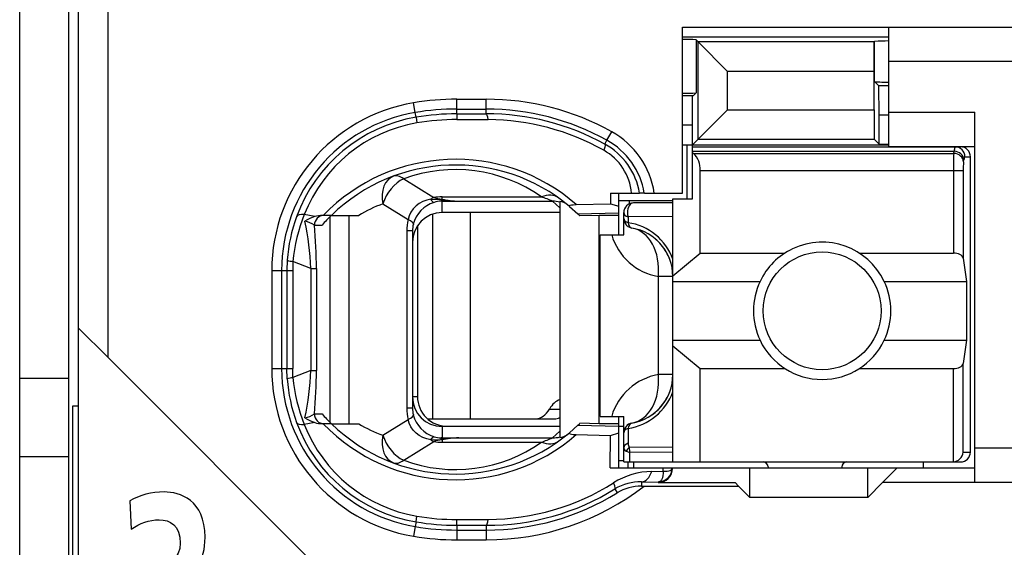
# Model space of a CAD drawing. Extents: x 0 to 188, y 0 to 176.
# Tile 9 of 33: x 0 to 10.02, y 66.43 to 71.81. Entities that reach past the tile are written whole.
import ezdxf

# ---------------------------------------------------------------- set-up
doc = ezdxf.new("R2010")
doc.units = 0
doc.header["$LTSCALE"] = 11.47995
doc.header["$MEASUREMENT"] = 0
doc.layers.get('0').update_dxf_attribs({"linetype": 'CONTINUOUS'})

msp = doc.modelspace()

# ---------------------------------------------------------------- linework, layer by layer
at = {"color": 7, "linetype": 'CONTINUOUS'}
for p, q in [((0.4998, 20.408), (0.4998, 140.8067)), ((-0.0001, 62.3583), (-0.0001, 97.3584)), ((0.5997, 58.2579), (0.5997, 75.0583)), ((0.8998, 68.3672), (0.8998, 75.0583)), ((6.7499, 70.0429), (6.7499, 71.733)), ((6.7499, 71.733), (11.7997, 71.733)), ((8.8496, 70.5183), (8.8496, 71.733)), ((6.7499, 71.6331), (8.8496, 71.6331)), ((6.8863, 71.6035), (6.8863, 71.0633)), ((6.8863, 71.6035), (6.907, 71.5821)), ((6.907, 70.5906), (6.907, 71.5821)), ((6.907, 71.5821), (7.2074, 71.2824)), ((8.7008, 71.5821), (6.907, 71.5821)), ((8.7005, 71.2824), (8.7008, 71.5821)), ((8.7008, 71.5821), (8.7046, 71.5863)), ((8.7046, 71.1784), (8.7046, 71.5863)), ((11.7997, 71.383), (8.8496, 71.383)), ((7.2074, 70.8911), (7.2074, 71.2824)), ((8.7005, 71.2824), (7.2074, 71.2824)), ((8.7005, 70.8911), (8.7005, 71.2824)), ((8.7484, 71.1343), (8.7046, 71.1784)), ((8.7497, 70.8346), (8.7484, 71.1343)), ((8.8496, 71.1343), (8.7484, 71.1343)), ((4.4499, 70.8497), (4.4499, 70.9985)), ((4.4499, 70.9985), (4.7497, 70.9985)), ((4.7497, 70.8504), (4.7497, 70.9985)), ((6.8563, 71.033), (6.7499, 71.033)), ((6.8498, 70.7333), (6.8512, 71.033)), ((6.8563, 71.033), (6.8863, 71.0633)), ((4.0276, 70.8635), (4.011, 70.962)), ((4.4499, 70.8986), (4.7497, 70.8986)), ((6.8498, 70.5335), (7.2074, 70.8911)), ((7.2074, 70.8911), (8.7005, 70.8911)), ((8.7005, 70.8911), (8.7008, 70.5906)), ((4.0358, 70.8153), (4.0276, 70.8635)), ((4.0358, 70.8146), (4.0448, 70.7574)), ((4.4499, 70.8497), (4.7497, 70.8504)), ((4.4499, 70.8497), (4.4506, 70.7912)), ((4.4506, 70.7912), (4.7703, 70.7905)), ((8.7497, 70.5417), (8.7497, 70.8346)), ((8.8496, 70.8346), (8.7497, 70.8346)), ((8.8496, 70.8683), (9.7247, 70.8683)), ((9.7247, 67.0932), (9.7247, 70.8683)), ((6.8498, 70.7333), (6.7499, 70.7333)), ((6.8498, 69.9829), (6.8498, 70.7333)), ((5.9571, 70.541), (5.9788, 70.5803)), ((5.9788, 70.5803), (6.0274, 70.6678)), ((6.907, 70.5906), (8.7008, 70.5906)), ((8.7497, 70.5417), (8.7008, 70.5906)), ((6.7499, 70.5335), (8.8496, 70.5335)), ((6.7946, 69.9829), (6.7946, 70.5335)), ((6.8498, 70.5135), (9.5797, 70.5135)), ((8.7497, 70.5417), (8.8496, 70.5417)), ((8.8496, 70.5183), (9.7247, 70.5183)), ((6.8498, 70.4687), (9.5139, 70.4687)), ((6.8598, 70.4466), (6.8498, 70.4549)), ((6.8598, 70.4466), (9.5104, 70.4466)), ((9.5104, 70.4466), (9.5139, 70.4687)), ((9.61, 70.3598), (9.6134, 70.3826)), ((9.6234, 70.4129), (9.6799, 70.4129)), ((9.6799, 67.4032), (9.6799, 70.4129)), ((3.9097, 70.1876), (4.2153, 69.9967)), ((6.9297, 69.4317), (6.9297, 70.2737)), ((6.9297, 70.2737), (9.6055, 70.2737)), ((9.5059, 70.2737), (9.5059, 69.4317)), ((9.6055, 70.2737), (9.6055, 69.3793)), ((4.1846, 69.9809), (4.1437, 69.9712)), ((4.1846, 69.9809), (4.2908, 69.976)), ((4.2908, 69.976), (4.2997, 69.9795)), ((4.2908, 69.976), (4.2908, 69.9609)), ((4.3049, 69.974), (4.2908, 69.976)), ((4.2997, 69.9795), (4.2997, 70.0036)), ((4.2997, 70.0036), (5.3119, 70.0036)), ((4.3049, 69.974), (4.3001, 69.9609)), ((6.0137, 70.0429), (6.0147, 69.934)), ((6.0137, 70.0429), (6.3116, 70.0429)), ((6.0998, 69.6184), (6.0998, 70.0429)), ((6.3124, 70.0429), (6.3134, 70.0429)), ((6.3595, 70.0429), (6.3137, 70.0429)), ((6.3599, 70.0429), (6.7499, 70.0429)), ((6.65, 67.3033), (6.65, 69.9829)), ((6.65, 69.9829), (6.8498, 69.9829)), ((3.6975, 69.9333), (3.9548, 69.7728)), ((4.0065, 69.8816), (3.9835, 69.8479)), ((4.0351, 69.9113), (4.0065, 69.8816)), ((4.0682, 69.9361), (4.0351, 69.9113)), ((4.1047, 69.9561), (4.0682, 69.9361)), ((4.1437, 69.9712), (4.1047, 69.9561)), ((4.2997, 69.9609), (4.2908, 69.9609)), ((4.2997, 69.8431), (4.2997, 69.9609)), ((4.2997, 69.9609), (4.4695, 69.9595)), ((4.4695, 69.9595), (5.4252, 69.9595)), ((5.4996, 69.8906), (5.4252, 69.9595)), ((5.4996, 69.9574), (5.4996, 67.5514)), ((5.5985, 69.9071), (5.6833, 69.8314)), ((5.6667, 69.9257), (6.0147, 69.934)), ((6.0147, 69.934), (6.0998, 69.9092)), ((6.0991, 69.9685), (6.65, 69.9685)), ((6.2042, 69.9685), (6.2042, 69.9319)), ((6.65, 69.943), (6.2496, 69.943)), ((3.004, 69.8031), (2.8979, 69.8238)), ((3.1735, 69.8155), (3.0805, 69.8155)), ((3.1614, 67.705), (3.1614, 69.8038)), ((3.1739, 69.8155), (3.4515, 69.8155)), ((3.3558, 67.6933), (3.3558, 69.8155)), ((3.9659, 69.8114), (3.9548, 69.7728)), ((3.9835, 69.8479), (3.9659, 69.8114)), ((4.2032, 69.8272), (4.2032, 67.7429)), ((5.4996, 69.8431), (4.2997, 69.8431)), ((4.585, 69.8431), (4.585, 67.7429)), ((5.6833, 69.8314), (6.0998, 69.8403)), ((5.6833, 69.8314), (5.6998, 69.8155)), ((5.7001, 69.8155), (5.7043, 69.8114)), ((5.8996, 69.8155), (5.7043, 69.8114)), ((5.8996, 67.6933), (5.8996, 69.8155)), ((6.0998, 69.8155), (5.8996, 69.8155)), ((6.1497, 69.6184), (6.1497, 69.8431)), ((6.1945, 69.799), (6.1938, 69.7418)), ((6.65, 69.8052), (6.1945, 69.799)), ((3.0002, 69.7156), (3.0784, 69.7156)), ((4.0496, 69.7087), (4.0496, 67.9682)), ((3.9411, 69.657), (3.9411, 67.8518)), ((3.9996, 69.657), (3.9411, 69.657)), ((3.9996, 69.657), (3.9996, 67.8518)), ((5.9099, 67.7684), (5.9099, 69.6184)), ((5.9099, 69.6184), (6.1497, 69.6184)), ((6.65, 69.2009), (6.9297, 69.4317)), ((6.9297, 69.4317), (7.7917, 69.4317)), ((8.5479, 69.4317), (9.5059, 69.4317)), ((9.6055, 69.3793), (9.6413, 69.143)), ((2.7246, 69.3594), (2.7208, 69.2533)), ((2.7825, 69.3463), (2.7794, 69.2533)), ((2.9654, 69.2739), (2.7825, 69.3463)), ((2.9654, 69.2739), (2.9654, 68.2349)), ((2.9654, 69.2739), (3.0209, 69.2739)), ((3.0209, 69.2739), (3.0209, 68.2349)), ((2.5665, 69.2533), (2.5665, 68.2556)), ((2.5665, 69.2533), (2.7794, 69.2533)), ((2.6667, 69.2533), (2.6667, 68.2556)), ((2.7208, 69.2533), (2.7208, 68.2556)), ((2.7794, 69.2533), (2.7794, 68.2556)), ((6.5032, 68.1929), (6.5032, 69.1933)), ((6.65, 69.1933), (6.5032, 69.1933)), ((6.65, 69.143), (7.5378, 69.143)), ((8.8018, 69.143), (9.6413, 69.143)), ((9.6413, 69.143), (9.6413, 68.5429)), ((0.6, 68.6662), (0.8998, 68.3672)), ((6.65, 68.5429), (7.5378, 68.5429)), ((6.65, 68.4857), (6.9297, 68.2542)), ((8.8018, 68.5429), (9.6413, 68.5429)), ((9.6413, 68.5429), (9.6055, 68.3072)), ((3.1997, 66.0666), (0.8998, 68.3672)), ((9.6055, 67.4032), (9.6055, 68.3072)), ((2.5665, 68.2556), (2.7794, 68.2556)), ((2.7246, 68.1495), (2.7208, 68.2556)), ((2.7825, 68.1626), (2.7794, 68.2556)), ((2.9654, 68.2349), (2.7825, 68.1626)), ((2.9654, 68.2349), (3.0209, 68.2349)), ((6.65, 68.1929), (6.5032, 68.1929)), ((6.9297, 67.3033), (6.9297, 68.2542)), ((6.9297, 68.2542), (7.7917, 68.2542)), ((8.5479, 68.2542), (9.5059, 68.2542)), ((9.5059, 67.3033), (9.5059, 68.2542)), ((-0.0001, 68.1584), (0.4998, 68.1584)), ((0.5401, 65.4416), (0.5401, 67.8745)), ((0.5401, 67.8745), (0.5997, 67.8745)), ((4.0496, 67.9682), (3.9996, 67.9682)), ((3.0002, 67.7932), (3.0784, 67.7932)), ((3.9996, 67.8518), (3.9411, 67.8518)), ((5.3939, 67.8428), (5.4996, 67.8428)), ((5.9099, 67.7684), (6.1497, 67.7684)), ((6.0998, 67.2434), (6.0998, 67.7684)), ((6.1497, 67.3033), (6.1497, 67.7684)), ((3.004, 67.705), (2.8979, 67.6851)), ((3.1735, 67.6933), (3.0805, 67.6933)), ((3.1739, 67.6933), (3.4515, 67.6933)), ((3.6975, 67.5755), (3.9548, 67.736)), ((3.9659, 67.6974), (3.9548, 67.736)), ((3.9835, 67.6609), (3.9659, 67.6974)), ((4.1512, 67.7429), (5.4455, 67.7429)), ((5.5985, 67.6017), (5.6833, 67.6775)), ((5.6833, 67.6775), (5.6998, 67.6933)), ((5.6833, 67.6775), (6.0998, 67.6685)), ((5.7001, 67.6933), (5.7043, 67.6974)), ((5.8996, 67.6933), (5.7043, 67.6974)), ((6.0998, 67.6933), (5.8996, 67.6933)), ((4.0065, 67.6272), (3.9835, 67.6609)), ((4.0351, 67.5975), (4.0065, 67.6272)), ((4.0682, 67.5727), (4.0351, 67.5975)), ((4.1047, 67.5528), (4.0682, 67.5727)), ((4.2997, 67.6658), (4.2997, 67.5479)), ((5.4996, 67.6658), (4.2997, 67.6658)), ((4.3497, 67.6678), (5.4996, 67.6678)), ((5.4996, 67.6182), (5.4252, 67.5493)), ((5.6667, 67.5831), (6.0147, 67.5748)), ((6.0116, 67.2434), (6.0147, 67.5748)), ((6.0147, 67.5748), (6.0998, 67.5996)), ((6.0998, 67.6678), (6.1497, 67.6678)), ((6.1938, 67.6444), (6.1963, 67.4949)), ((3.9097, 67.3212), (4.2153, 67.5121)), ((4.1437, 67.5376), (4.1047, 67.5528)), ((4.1846, 67.528), (4.1437, 67.5376)), ((4.1846, 67.528), (4.2908, 67.5328)), ((4.2908, 67.5328), (4.2908, 67.5479)), ((4.2997, 67.5479), (4.2908, 67.5479)), ((4.3049, 67.5349), (4.2908, 67.5328)), ((4.2908, 67.5328), (4.2997, 67.5293)), ((4.2997, 67.5479), (4.4695, 67.5493)), ((4.2997, 67.5293), (4.2997, 67.5052)), ((4.2997, 67.5052), (5.3119, 67.5052)), ((4.3049, 67.5349), (4.3001, 67.5479)), ((4.4695, 67.5493), (5.4252, 67.5493)), ((6.1759, 67.4122), (6.2117, 67.4005)), ((6.65, 67.4542), (6.2052, 67.4494)), ((6.65, 67.4046), (6.2117, 67.4005)), ((6.2131, 67.3033), (6.2117, 67.4005)), ((9.6055, 67.4032), (9.6799, 67.4032)), ((11.7997, 67.4432), (9.7247, 67.4432)), ((-0.0001, 67.3585), (0.4998, 67.3585)), ((6.0998, 67.3178), (6.1497, 67.3178)), ((6.1501, 67.3033), (9.5797, 67.3033)), ((6.1949, 67.2434), (6.1949, 67.3033)), ((6.2496, 67.3033), (6.2496, 67.2434)), ((9.1997, 67.3033), (9.1997, 67.2434)), ((6.0116, 67.2434), (9.7247, 67.2434)), ((6.4357, 67.2076), (6.5507, 67.209)), ((6.5511, 67.1862), (6.5497, 67.1655)), ((6.5507, 67.209), (6.5514, 67.2434)), ((6.5507, 67.209), (6.5511, 67.1862)), ((6.5507, 67.209), (6.5914, 67.209)), ((6.5914, 67.209), (6.6079, 67.2117)), ((6.6079, 67.2117), (6.6214, 67.2158)), ((6.6214, 67.2158), (6.632, 67.222)), ((6.632, 67.222), (6.6393, 67.2296)), ((6.6393, 67.2296), (6.6434, 67.2427)), ((7.4348, 66.943), (7.4348, 67.2434)), ((7.6197, 67.2531), (7.6197, 67.2434)), ((8.3698, 67.2531), (8.3698, 67.2434)), ((8.6347, 66.943), (8.6347, 67.2434)), ((8.9348, 67.2434), (8.7849, 67.0932)), ((6.3302, 67.1015), (6.3302, 67.058)), ((6.3302, 67.1015), (6.4997, 67.0994)), ((6.5087, 67.1008), (6.4997, 67.0994)), ((6.4997, 67.0994), (6.4997, 67.0932)), ((6.4997, 67.0932), (7.2849, 67.0932)), ((6.5242, 67.1077), (6.5087, 67.1008)), ((6.5359, 67.1214), (6.5242, 67.1077)), ((6.5446, 67.1407), (6.5359, 67.1214)), ((6.5497, 67.1655), (6.5446, 67.1407)), ((7.3197, 67.058), (7.2849, 67.0932)), ((8.6347, 66.943), (8.7849, 67.0932)), ((11.7997, 67.0932), (8.7849, 67.0932)), ((6.0605, 67.0284), (6.0843, 66.9898)), ((6.3302, 67.058), (7.3197, 67.058)), ((7.3197, 67.058), (7.4348, 66.943)), ((8.6347, 66.943), (7.4348, 66.943)), ((4.0358, 66.6935), (4.0276, 66.6453)), ((4.0358, 66.6943), (4.0448, 66.7514)), ((4.4499, 66.6591), (4.4506, 66.7177)), ((4.4506, 66.7177), (4.7703, 66.7183)), ((4.0276, 66.6453), (4.011, 66.5468)), ((4.4499, 66.6591), (4.4499, 66.5103)), ((4.4499, 66.6591), (4.7497, 66.6584)), ((4.4499, 66.6102), (4.7497, 66.6102)), ((4.7497, 66.6584), (4.7497, 66.5103)), ((4.4499, 66.5103), (4.7497, 66.5103))]:
    msp.add_line(p, q, dxfattribs=at)
for centre, radius, start, end in [((4.4515, 68.3238), 2.6747, 90.03281, 99.47823), ((4.7504, 68.3676), 2.6309, 60.96119, 90.0153), ((4.3, 69.2528), 1.7335, 99.5967, 179.9833), ((4.4495, 68.3479), 2.5507, 89.98957, 99.52108), ((4.75, 68.3673), 2.5313, 60.95623, 90.00682), ((4.3001, 69.253), 1.6333, 99.60507, 179.99225), ((4.2982, 69.262), 1.5752, 99.5899, 159.96396), ((4.4514, 68.3264), 2.5233, 90.0344, 99.48081), ((4.4482, 68.3634), 2.4278, 89.94432, 99.56647), ((4.755, 68.36), 2.4904, 61.13747, 90.12303), ((4.7539, 68.3581), 2.4324, 60.65149, 89.61411), ((4.2951, 69.2786), 1.4998, 99.60945, 158.68555), ((5.6126, 69.9173), 0.7575, 9.54301, 61.08067), ((5.6112, 69.9163), 0.859, 8.47117, 61.01731), ((5.6736, 69.9908), 0.5585, 5.34835, 60.79104), ((5.6144, 69.9212), 0.7082, 9.898, 61.08365), ((4.437, 68.5151), 1.8714, 48.91862, 135.9834), ((6.7024, 70.2846), 0.2269, 357.25717, 45.83486), ((12.4065, 70.291), 2.9006, 176.92401, 180.34146), ((4.437, 68.5158), 1.8124, 50.14556, 134.18395), ((4.4368, 68.7692), 1.5131, 54.66498, 110.38507), ((10.2027, 70.2883), 0.5971, 173.11565, 181.39604), ((4.5321, 71.6127), 1.6544, 262.10446, 267.83213), ((4.2106, 68.5464), 1.4788, 110.30254, 120.88541), ((5.4814, 69.8077), 0.1508, 50.24965, 83.05407), ((6.2497, 69.843), 0.1, 90.05364, 179.94636), ((4.3323, 69.2498), 1.6114, 159.97072, 176.10139), ((4.4797, 69.1888), 1.7045, 158.12897, 174.69882), ((3.0805, 69.5732), 0.2423, 89.99511, 108.39718), ((0.0422, 69.1472), 2.926, 2.4827, 12.01432), ((2.8676, 69.5237), 0.2341, 55.37256, 81.02371), ((-1.9535, 69.2624), 4.9745, 0.13295, 5.22703), ((6.1098, 69.1732), 0.5741, 19.80056, 81.58426), ((6.1501, 69.193), 0.4999, 0.03814, 80.43604), ((6.6021, 69.7832), 0.5981, 195.99246, 260.48694), ((6.1512, 69.1944), 0.4981, 40.1796, 60.37521), ((6.1425, 69.1892), 0.5081, 20.23359, 40.00069), ((8.1716, 68.843), 0.7013, 154.66614, 205.33386), ((8.1707, 68.843), 0.6988, 334.56998, 25.43002), ((8.1698, 68.8441), 0.7001, 205.48463, 334.51537), ((4.3, 68.2561), 1.7336, 180.01657, 260.40228), ((4.3001, 68.2558), 1.6334, 180.00761, 260.39383), ((0.0522, 68.3604), 2.916, 347.96924, 357.53374), ((-1.9537, 68.2464), 4.9746, 354.77306, 359.86738), ((6.6021, 67.6027), 0.5984, 99.50876, 163.92201), ((6.15, 68.1932), 0.5, 279.5702, 359.95966), ((4.332, 68.259), 1.6111, 183.89717, 200.03082), ((4.4794, 68.32), 1.7042, 185.29958, 201.87263), ((6.1098, 68.213), 0.5741, 278.41575, 340.19974), ((6.1429, 68.1968), 0.5077, 319.99114, 339.77458), ((4.3498, 67.968), 0.3002, 179.95367, 269.97901), ((6.1512, 68.1918), 0.4981, 299.62479, 319.8204), ((4.2956, 67.8516), 0.2959, 179.96875, 193.56554), ((4.2983, 68.2468), 1.5753, 200.03536, 260.40871), ((4.2951, 68.2302), 1.4998, 201.31288, 260.39212), ((3.0804, 67.9346), 0.2413, 251.53951, 270.01669), ((4.4369, 68.9928), 1.8708, 223.9984, 311.09966), ((4.437, 68.993), 1.8124, 225.81605, 309.85444), ((4.2119, 68.9649), 1.4816, 239.12459, 249.68746), ((4.4368, 68.7397), 1.5132, 249.61705, 305.3329), ((4.5318, 65.8962), 1.6543, 92.15561, 97.88344), ((6.4513, 66.4503), 0.7574, 91.18248, 122.31654), ((4.7555, 69.1435), 2.4252, 270.35102, 302.16015), ((6.3198, 66.6056), 0.4959, 88.79096, 121.52009), ((4.7507, 69.1428), 2.6325, 269.97733, 307.63432), ((4.7569, 69.1398), 2.4814, 269.83214, 301.69174), ((4.7494, 69.1468), 2.5366, 270.00594, 301.75279), ((4.4479, 69.1415), 2.4239, 260.42545, 270.06322), ((4.4495, 69.1609), 2.5507, 260.47892, 270.01043)]:
    msp.add_arc(centre, radius, start, end, dxfattribs=at)
for points in [[(6.8863, 71.6035), (6.8408, 71.6063), (6.7953, 71.6076), (6.7499, 71.607)], [(8.8496, 71.5918), (8.8014, 71.5918), (8.7528, 71.5904), (8.7046, 71.587)], [(8.7046, 71.1777), (8.7528, 71.1742), (8.8014, 71.1722), (8.8496, 71.1729)], [(6.7499, 71.0592), (6.7953, 71.0585), (6.8408, 71.0599), (6.8863, 71.0626)], [(4.7703, 70.7905), (4.7648, 70.8277), (4.7576, 70.8497), (4.7497, 70.8504)], [(9.5228, 70.5135), (9.517, 70.499), (9.5139, 70.4839), (9.5146, 70.4687)], [(9.6234, 70.4129), (9.6234, 70.4687), (9.579, 70.5135), (9.5239, 70.5135)], [(9.6799, 70.4129), (9.6799, 70.4687), (9.6351, 70.5135), (9.5797, 70.5135)], [(9.61, 70.3598), (9.6076, 70.4067), (9.5638, 70.4446), (9.5104, 70.4466)], [(9.6134, 70.3826), (9.611, 70.4287), (9.5673, 70.4666), (9.5139, 70.4687)], [(9.6224, 70.4136), (9.6165, 70.4039), (9.6138, 70.3936), (9.6141, 70.3826)], [(3.805, 70.2144), (3.7171, 70.1821), (3.6727, 70.0663), (3.6975, 69.9333)], [(3.9097, 70.1876), (3.8164, 70.1455), (3.7327, 70.0449), (3.6975, 69.9333)], [(3.9097, 70.1876), (3.8718, 70.2165), (3.8353, 70.2255), (3.805, 70.2144)], [(4.2153, 69.9967), (4.205, 69.9919), (4.1946, 69.9871), (4.1846, 69.9809)], [(4.1854, 69.9809), (4.1915, 69.9664), (4.2032, 69.954), (4.2181, 69.9471)], [(4.2149, 69.9967), (4.2429, 69.9885), (4.2711, 69.9829), (4.2997, 69.9795)], [(4.2997, 70.0036), (4.2715, 70.0036), (4.2432, 70.0015), (4.2153, 69.9967)], [(4.2997, 69.9795), (4.3559, 69.9685), (4.4127, 69.9616), (4.4695, 69.9595)], [(5.4852, 69.994), (5.44, 70.0263), (5.3774, 70.0298), (5.3119, 70.0036)], [(5.4252, 69.9595), (5.388, 69.9754), (5.3501, 69.9905), (5.3119, 70.0036)], [(4.2184, 69.9478), (4.1147, 69.9154), (4.0351, 69.8314), (4.0076, 69.7266)], [(4.2908, 69.9609), (4.266, 69.9595), (4.2418, 69.9554), (4.2184, 69.9478)], [(5.4996, 69.9505), (5.4755, 69.9567), (5.4504, 69.9595), (5.4252, 69.9595)], [(2.8979, 69.8238), (2.8545, 69.8265), (2.8256, 69.8182), (2.8183, 69.8017)], [(3.004, 69.8038), (2.9689, 69.7921), (2.9351, 69.7762), (2.9045, 69.7556)], [(3.0988, 69.8155), (3.0443, 69.8155), (3.0002, 69.7707), (3.0002, 69.7156)], [(3.1735, 69.8155), (3.1404, 69.7831), (3.1087, 69.7501), (3.0784, 69.7156)], [(4.2997, 69.8431), (4.1337, 69.8431), (3.9996, 69.708), (4, 69.5419)], [(6.1497, 69.8431), (6.1497, 69.8252), (6.1666, 69.8086), (6.1945, 69.799)], [(6.1497, 69.7845), (6.1497, 69.7673), (6.1663, 69.7514), (6.1938, 69.7418)], [(6.1497, 69.7845), (6.1497, 69.7611), (6.158, 69.7383), (6.1735, 69.7204)], [(3.9548, 69.7728), (3.9456, 69.7349), (3.9411, 69.6963), (3.9411, 69.657)], [(4.0079, 69.7259), (4.0096, 69.7383), (3.9907, 69.7549), (3.9548, 69.7728)], [(4.0079, 69.7259), (4.0024, 69.7039), (3.9996, 69.6804), (3.9996, 69.657)], [(6.1735, 69.7204), (6.1811, 69.7115), (6.19, 69.7039), (6.2004, 69.6977)], [(6.1938, 69.7418), (6.199, 69.7101), (6.2138, 69.6894), (6.2331, 69.6859)], [(6.2004, 69.6977), (6.2104, 69.6922), (6.2214, 69.688), (6.2331, 69.6859)], [(6.5032, 69.1933), (6.5245, 69.4448), (6.4084, 69.6564), (6.2331, 69.6859)], [(9.6055, 69.3793), (9.601, 69.409), (9.558, 69.4317), (9.5059, 69.4317)], [(2.7243, 69.3587), (2.7429, 69.3518), (2.7625, 69.3477), (2.7825, 69.347)], [(9.5059, 68.2542), (9.558, 68.2542), (9.601, 68.2776), (9.6055, 68.3072)], [(6.2331, 67.7002), (6.4084, 67.7298), (6.5245, 67.9414), (6.5032, 68.1929)], [(2.7825, 68.1618), (2.7625, 68.1612), (2.7429, 68.157), (2.7243, 68.1501)], [(4, 67.9669), (3.9996, 67.8008), (4.1337, 67.6658), (4.2997, 67.6658)], [(5.5, 67.9372), (5.459, 67.9248), (5.4214, 67.8918), (5.3939, 67.8428)], [(2.9041, 67.7533), (2.9389, 67.7595), (2.9716, 67.7726), (3.0006, 67.7926)], [(3.0002, 67.7932), (3.0002, 67.7381), (3.0443, 67.6933), (3.0988, 67.6933)], [(3.0784, 67.7932), (3.1087, 67.7588), (3.1404, 67.7257), (3.1735, 67.6933)], [(3.9411, 67.8518), (3.9411, 67.8125), (3.9456, 67.7739), (3.9548, 67.736)], [(3.9548, 67.736), (3.9907, 67.754), (4.0096, 67.7705), (4.0079, 67.7822)], [(4.0076, 67.7822), (4.0351, 67.6775), (4.1147, 67.5934), (4.2184, 67.561)], [(5.254, 67.7429), (5.3074, 67.745), (5.3581, 67.7808), (5.3939, 67.8428)], [(2.8183, 67.7071), (2.8256, 67.6906), (2.8545, 67.6823), (2.8979, 67.6851)], [(2.9045, 67.7526), (2.9351, 67.7326), (2.9689, 67.7167), (3.004, 67.705)], [(5.4455, 67.7429), (5.4638, 67.7436), (5.4821, 67.7485), (5.4993, 67.7567)], [(6.2331, 67.7002), (6.1849, 67.6919), (6.1497, 67.6506), (6.1497, 67.6017)], [(6.2331, 67.7002), (6.2138, 67.6968), (6.199, 67.6761), (6.1938, 67.6444)], [(3.6975, 67.5755), (3.6727, 67.4425), (3.7171, 67.3267), (3.805, 67.2944)], [(3.6975, 67.5755), (3.7327, 67.4639), (3.8164, 67.3633), (3.9097, 67.3212)], [(5.4996, 67.5514), (5.5282, 67.5548), (5.5555, 67.5665), (5.5778, 67.5845)], [(6.1938, 67.6444), (6.1663, 67.6348), (6.1497, 67.6189), (6.1497, 67.6017)], [(4.1846, 67.528), (4.1946, 67.5218), (4.205, 67.5163), (4.2153, 67.5121)], [(4.2181, 67.5617), (4.2032, 67.5548), (4.1915, 67.5424), (4.1854, 67.528)], [(4.2997, 67.5293), (4.2711, 67.5259), (4.2429, 67.5204), (4.2149, 67.5121)], [(4.2153, 67.5121), (4.2432, 67.5073), (4.2715, 67.5052), (4.2997, 67.5052)], [(4.2184, 67.561), (4.2418, 67.5534), (4.266, 67.5493), (4.2908, 67.5479)], [(4.4695, 67.5493), (4.4127, 67.5472), (4.3559, 67.5404), (4.2997, 67.5293)], [(5.3119, 67.5052), (5.3501, 67.5183), (5.388, 67.5335), (5.4252, 67.5493)], [(5.3119, 67.5052), (5.3774, 67.479), (5.44, 67.4825), (5.4852, 67.5149)], [(5.4252, 67.5493), (5.4504, 67.5493), (5.4755, 67.5521), (5.4996, 67.5583)], [(6.1963, 67.4949), (6.1673, 67.4845), (6.1497, 67.4673), (6.1497, 67.4487)], [(6.1963, 67.4942), (6.1952, 67.479), (6.1983, 67.4632), (6.2052, 67.4494)], [(6.1497, 67.4487), (6.1491, 67.4322), (6.1597, 67.417), (6.1759, 67.4122)], [(6.2052, 67.4494), (6.1931, 67.4391), (6.1831, 67.4267), (6.1759, 67.4122)], [(6.2052, 67.4494), (6.2059, 67.4329), (6.208, 67.417), (6.2117, 67.4005)], [(9.5059, 67.3033), (9.5586, 67.3089), (9.6003, 67.3502), (9.6059, 67.4032)], [(9.5797, 67.3033), (9.6351, 67.3033), (9.6799, 67.3481), (9.6799, 67.4032)], [(3.805, 67.2944), (3.8353, 67.2834), (3.8718, 67.2923), (3.9097, 67.3212)], [(7.6197, 67.2531), (7.6197, 67.2806), (7.5973, 67.3033), (7.5698, 67.3033)], [(8.4197, 67.3033), (8.3922, 67.3033), (8.3698, 67.2806), (8.3698, 67.2531)], [(6.3302, 67.1015), (6.374, 67.1028), (6.4143, 67.1435), (6.4357, 67.2076)], [(6.4997, 67.0994), (6.579, 67.0994), (6.6434, 67.1635), (6.6434, 67.2434)], [(6.3302, 67.058), (6.2434, 67.0587), (6.1583, 67.0346), (6.0843, 66.9898)], [(4.0358, 66.6935), (4.1726, 66.6701), (4.3111, 66.6591), (4.4499, 66.6591)], [(4.7497, 66.6584), (4.7576, 66.6591), (4.7648, 66.6812), (4.7703, 66.7183)], [(4.011, 66.5468), (4.1561, 66.522), (4.3028, 66.5103), (4.4499, 66.5103)]]:
    msp.add_open_spline(points, degree=3, dxfattribs=at)
for points, knots in [([(5.9571, 70.541), (5.9582, 70.5397), (5.9599, 70.5348), (5.9599, 70.5348), (5.9599, 70.5348), (5.9599, 70.5286), (5.9599, 70.5286), (5.9599, 70.5286), (5.9565, 70.5093), (5.9565, 70.5093), (5.9565, 70.5093), (5.9461, 70.4783), (5.9461, 70.4783)], [0, 0, 0, 0, 1, 1, 1, 2, 2, 2, 3, 3, 3, 4, 4, 4, 4]), ([(5.5985, 69.9071), (5.5985, 69.9071), (5.5958, 69.9106), (5.5958, 69.9106), (5.5954, 69.912), (5.5958, 69.9133), (5.5958, 69.9133), (5.5965, 69.9147), (5.5985, 69.9161), (5.5985, 69.9161), (5.5985, 69.9161), (5.6037, 69.9189), (5.6037, 69.9189), (5.6037, 69.9189), (5.6192, 69.9223), (5.6192, 69.9223), (5.6192, 69.9223), (5.6336, 69.9237), (5.6336, 69.9237), (5.6336, 69.9237), (5.6667, 69.9257), (5.6667, 69.9257)], [0, 0, 0, 0, 1, 1, 1, 2, 2, 2, 3, 3, 3, 4, 4, 4, 5, 5, 5, 6, 6, 6, 7, 7, 7, 7]), ([(6.2496, 69.943), (6.2159, 69.943), (6.1883, 69.8982), (6.1883, 69.8431), (6.1883, 69.8279), (6.1904, 69.8127), (6.1945, 69.799)], [0, 0, 0, 0, 1, 1, 1, 2, 2, 2, 2]), ([(8.8018, 69.143), (8.6361, 69.4923), (8.2189, 69.6405), (7.8699, 69.4751), (7.7241, 69.4062), (7.607, 69.2884), (7.5378, 69.143)], [0, 0, 0, 0, 1, 1, 1, 2, 2, 2, 2]), ([(8.7697, 68.8433), (8.7697, 69.1747), (8.501, 69.4434), (8.1699, 69.4434), (7.8385, 69.4434), (7.5698, 69.1747), (7.5698, 68.8433), (7.5698, 68.5119), (7.8385, 68.2432), (8.1699, 68.2432), (8.501, 68.2432), (8.7697, 68.5119), (8.7697, 68.8433), (8.7697, 68.8433), (8.7697, 68.8433), (8.7697, 68.8433)], [0, 0, 0, 0, 1, 1, 1, 2, 2, 2, 3, 3, 3, 4, 4, 4, 5, 5, 5, 5]), ([(5.5985, 67.6017), (5.5985, 67.6017), (5.5958, 67.5982), (5.5958, 67.5982), (5.5954, 67.5969), (5.5958, 67.5955), (5.5958, 67.5955), (5.5965, 67.5941), (5.5985, 67.5927), (5.5985, 67.5927), (5.5985, 67.5927), (5.6037, 67.59), (5.6037, 67.59), (5.6037, 67.59), (5.6192, 67.5865), (5.6192, 67.5865), (5.6192, 67.5865), (5.6336, 67.5845), (5.6336, 67.5845), (5.6336, 67.5845), (5.6667, 67.5831), (5.6667, 67.5831)], [0, 0, 0, 0, 1, 1, 1, 2, 2, 2, 3, 3, 3, 4, 4, 4, 5, 5, 5, 6, 6, 6, 7, 7, 7, 7]), ([(6.4997, 67.0932), (6.5811, 67.0932), (6.6472, 67.1593), (6.6472, 67.2406), (6.6472, 67.2413), (6.6472, 67.242), (6.6472, 67.2434)], [0, 0, 0, 0, 1, 1, 1, 2, 2, 2, 2]), ([(6.0605, 67.0284), (6.0615, 67.0298), (6.0629, 67.0339), (6.0629, 67.0339), (6.0629, 67.0339), (6.0626, 67.0408), (6.0626, 67.0408), (6.0626, 67.0408), (6.0581, 67.0594), (6.0581, 67.0594), (6.0581, 67.0594), (6.0464, 67.0904), (6.0464, 67.0904)], [0, 0, 0, 0, 1, 1, 1, 2, 2, 2, 3, 3, 3, 4, 4, 4, 4]), ([(1.0956, 65.5023), (1.1821, 65.4533), (1.276, 65.4196), (1.375, 65.4196), (1.4797, 65.4196), (1.6401, 65.4919), (1.6401, 65.6752), (1.6401, 65.8864), (1.523, 65.956), (1.3624, 65.956), (1.3624, 65.956), (1.2398, 65.956), (1.2398, 65.956), (1.2398, 65.956), (1.2398, 66.2395), (1.2398, 66.2395), (1.2398, 66.2395), (1.3552, 66.2395), (1.3552, 66.2395), (1.5247, 66.2395), (1.6348, 66.3194), (1.6348, 66.4769), (1.6348, 66.6574), (1.5319, 66.7142), (1.4184, 66.7142), (1.3192, 66.7142), (1.2236, 66.6805), (1.1352, 66.6184), (1.1352, 66.6184), (1.1208, 66.9075), (1.1208, 66.9075), (1.2219, 66.9643), (1.3426, 66.9977), (1.4725, 66.9977), (1.6275, 66.9977), (1.8873, 66.9202), (1.8873, 66.5361), (1.8873, 66.2912), (1.7808, 66.1754), (1.6529, 66.1058), (1.6529, 66.1058), (1.6529, 66.1003), (1.6529, 66.1003), (1.8132, 66.0693), (1.8926, 65.8915), (1.8926, 65.6724), (1.8926, 65.2445), (1.6203, 65.136), (1.4112, 65.136), (1.3011, 65.136), (1.1749, 65.1567), (1.0811, 65.1956), (1.0811, 65.1956), (1.0956, 65.5023), (1.0956, 65.5023)], [0, 0, 0, 0, 1, 1, 1, 2, 2, 2, 3, 3, 3, 4, 4, 4, 5, 5, 5, 6, 6, 6, 7, 7, 7, 8, 8, 8, 9, 9, 9, 10, 10, 10, 11, 11, 11, 12, 12, 12, 13, 13, 13, 14, 14, 14, 15, 15, 15, 16, 16, 16, 17, 17, 17, 18, 18, 18, 18])]:
    msp.add_open_spline(points, degree=3, knots=knots, dxfattribs=at)

doc.saveas('drawing.dxf')
